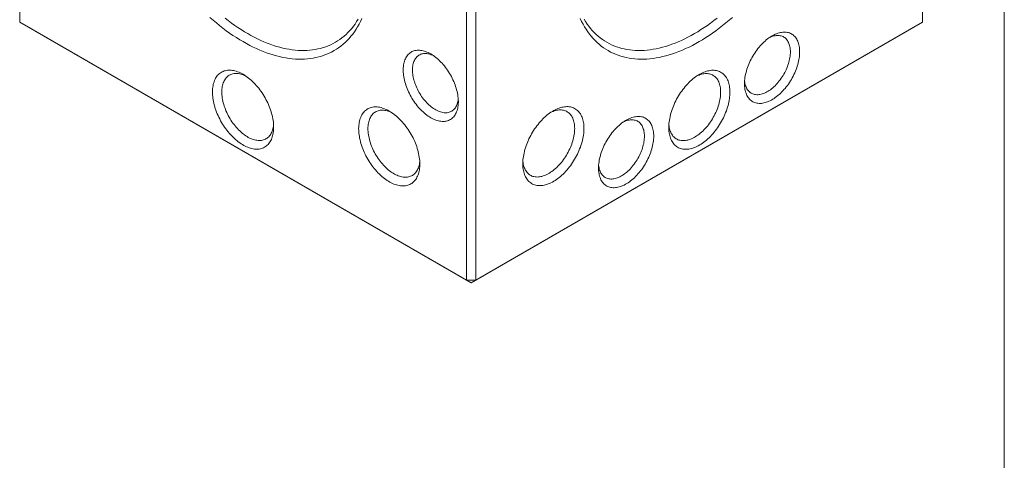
# Model space of a CAD drawing. Header units: inches. Extents: x 0.1 to 10.9, y 0 to 8.5.
# Tile 3 of 9: x 8.7 to 10.9, y 5.5 to 6.5. Entities that reach past the tile are written whole.
import ezdxf

# ---------------------------------------------------------------- set-up
doc = ezdxf.new("R2010")
doc.units = ezdxf.units.IN
doc.header["$MEASUREMENT"] = 0

msp = doc.modelspace()

# ---------------------------------------------------------------- linework, layer by layer
at = {"color": 7, "linetype": 'Continuous', "lineweight": 0}
for p, q in [((10.9445, 0.0356), (10.9445, 8.4506)), ((8.6911, 7.6749), (8.6911, 6.4942)), ((10.7572, 6.4942), (10.7572, 7.6749)), ((9.7135, 5.904), (9.7135, 7.0847)), ((9.7347, 7.0847), (9.7347, 5.904)), ((8.6911, 6.4942), (9.7135, 5.904)), ((8.6911, 6.4942), (8.7017, 6.4881)), ((9.7347, 5.904), (10.7572, 6.4942)), ((10.7466, 6.4881), (10.7572, 6.4942)), ((9.7241, 5.8978), (8.7017, 6.4881)), ((10.7466, 6.4881), (9.7241, 5.8978)), ((9.7347, 5.904), (9.7135, 5.904)), ((9.7241, 5.8978), (9.7135, 5.904)), ((9.7241, 5.8978), (9.7347, 5.904))]:
    msp.add_line(p, q, dxfattribs=at)
at = {"color": 7, "linetype": 'Continuous', "lineweight": 0, "flags": 128}
for points in [[(9.4742, 6.5024), (9.4712, 6.496), (9.468, 6.4898), (9.4645, 6.4838), (9.461, 6.478), (9.4572, 6.4724), (9.4533, 6.467), (9.4491, 6.4618), (9.4449, 6.4569), (9.4404, 6.4522), (9.4358, 6.4477), (9.431, 6.4435), (9.4261, 6.4395), (9.421, 6.4358), (9.4158, 6.4322), (9.4104, 6.429), (9.4049, 6.4259), (9.3992, 6.4232), (9.3934, 6.4207), (9.3875, 6.4184), (9.3815, 6.4164), (9.3753, 6.4146), (9.369, 6.4131), (9.3626, 6.4119), (9.3561, 6.4109), (9.3495, 6.4101), (9.3427, 6.4097), (9.3359, 6.4095), (9.329, 6.4095), (9.322, 6.4098), (9.3149, 6.4104), (9.3078, 6.4113), (9.3005, 6.4123), (9.2932, 6.4137), (9.2859, 6.4153), (9.2785, 6.4172), (9.271, 6.4193), (9.2635, 6.4217), (9.2559, 6.4243), (9.2483, 6.4272), (9.2407, 6.4303), (9.2331, 6.4337), (9.2254, 6.4373), (9.2177, 6.4411), (9.21, 6.4452), (9.2023, 6.4496), (9.1946, 6.4541), (9.1869, 6.4589), (9.1792, 6.4639), (9.1715, 6.4692), (9.1639, 6.4747), (9.1563, 6.4803), (9.1487, 6.4862), (9.1411, 6.4923), (9.1336, 6.4986), (9.1261, 6.5051)], [(9.1612, 6.5033), (9.1685, 6.4976), (9.1759, 6.4921), (9.1832, 6.4869), (9.1906, 6.4818), (9.1981, 6.477), (9.2055, 6.4723), (9.2129, 6.4679), (9.2203, 6.4638), (9.2278, 6.4598), (9.2352, 6.4561), (9.2426, 6.4526), (9.2499, 6.4494), (9.2573, 6.4464), (9.2646, 6.4436), (9.2719, 6.441), (9.2791, 6.4388), (9.2863, 6.4367), (9.2935, 6.4349), (9.3006, 6.4334), (9.3076, 6.4321), (9.3146, 6.431), (9.3215, 6.4302), (9.3283, 6.4296), (9.335, 6.4293), (9.3417, 6.4293), (9.3483, 6.4295), (9.3548, 6.4299), (9.3611, 6.4306), (9.3674, 6.4316), (9.3736, 6.4328), (9.3797, 6.4342), (9.3856, 6.4359), (9.3915, 6.4379), (9.3972, 6.4401), (9.4028, 6.4425), (9.4082, 6.4452), (9.4135, 6.4481), (9.4187, 6.4512), (9.4238, 6.4546), (9.4286, 6.4582), (9.4334, 6.4621), (9.438, 6.4662), (9.4424, 6.4705), (9.4467, 6.475), (9.4509, 6.4798), (9.4548, 6.4847), (9.4586, 6.4899), (9.4622, 6.4953), (9.4657, 6.5009)], [(10.3222, 6.5051), (10.3147, 6.4986), (10.3072, 6.4923), (10.2996, 6.4862), (10.292, 6.4803), (10.2844, 6.4747), (10.2768, 6.4692), (10.2691, 6.4639), (10.2614, 6.4589), (10.2537, 6.4541), (10.246, 6.4496), (10.2383, 6.4452), (10.2306, 6.4411), (10.2229, 6.4373), (10.2152, 6.4337), (10.2076, 6.4303), (10.1999, 6.4272), (10.1923, 6.4243), (10.1848, 6.4217), (10.1773, 6.4193), (10.1698, 6.4172), (10.1624, 6.4153), (10.155, 6.4137), (10.1477, 6.4123), (10.1405, 6.4113), (10.1333, 6.4104), (10.1263, 6.4098), (10.1193, 6.4095), (10.1124, 6.4095), (10.1055, 6.4097), (10.0988, 6.4101), (10.0922, 6.4109), (10.0857, 6.4119), (10.0793, 6.4131), (10.073, 6.4146), (10.0668, 6.4164), (10.0608, 6.4184), (10.0548, 6.4207), (10.049, 6.4232), (10.0434, 6.4259), (10.0379, 6.429), (10.0325, 6.4322), (10.0273, 6.4358), (10.0222, 6.4395), (10.0172, 6.4435), (10.0125, 6.4477), (10.0079, 6.4522), (10.0034, 6.4569), (9.9991, 6.4618), (9.995, 6.467), (9.9911, 6.4724), (9.9873, 6.478), (9.9837, 6.4838), (9.9803, 6.4898), (9.9771, 6.496), (9.9741, 6.5024)], [(9.9826, 6.5009), (9.986, 6.4953), (9.9897, 6.4899), (9.9935, 6.4847), (9.9974, 6.4798), (10.0016, 6.475), (10.0058, 6.4705), (10.0103, 6.4662), (10.0149, 6.4621), (10.0196, 6.4582), (10.0245, 6.4546), (10.0296, 6.4512), (10.0348, 6.4481), (10.0401, 6.4452), (10.0455, 6.4425), (10.0511, 6.4401), (10.0568, 6.4379), (10.0627, 6.4359), (10.0686, 6.4342), (10.0747, 6.4328), (10.0808, 6.4316), (10.0871, 6.4306), (10.0935, 6.4299), (10.1, 6.4295), (10.1066, 6.4293), (10.1132, 6.4293), (10.12, 6.4296), (10.1268, 6.4302), (10.1337, 6.431), (10.1407, 6.4321), (10.1477, 6.4334), (10.1548, 6.4349), (10.1619, 6.4367), (10.1691, 6.4388), (10.1764, 6.441), (10.1837, 6.4436), (10.191, 6.4464), (10.1983, 6.4494), (10.2057, 6.4526), (10.2131, 6.4561), (10.2205, 6.4598), (10.228, 6.4638), (10.2354, 6.4679), (10.2428, 6.4723), (10.2502, 6.477), (10.2576, 6.4818), (10.265, 6.4869), (10.2724, 6.4921), (10.2798, 6.4976), (10.2871, 6.5033)], [(10.4761, 6.4263), (10.4761, 6.4228), (10.4759, 6.4193), (10.4755, 6.4157), (10.475, 6.412), (10.4744, 6.4084), (10.4737, 6.4046), (10.4728, 6.4008), (10.4718, 6.397), (10.4706, 6.3932), (10.4693, 6.3894), (10.4679, 6.3856), (10.4664, 6.3818), (10.4648, 6.378), (10.463, 6.3742), (10.4612, 6.3705), (10.4592, 6.3668), (10.4571, 6.3632), (10.455, 6.3596), (10.4527, 6.3561), (10.4504, 6.3526), (10.4479, 6.3493), (10.4454, 6.346), (10.4429, 6.3428), (10.4402, 6.3398), (10.4375, 6.3368), (10.4348, 6.334), (10.432, 6.3313), (10.4291, 6.3287), (10.4263, 6.3262), (10.4233, 6.3239), (10.4204, 6.3217), (10.4175, 6.3197), (10.4145, 6.3178), (10.4116, 6.3161), (10.4086, 6.3146), (10.4057, 6.3132), (10.4027, 6.312), (10.3998, 6.311), (10.3969, 6.3101), (10.3941, 6.3094), (10.3913, 6.3089), (10.3885, 6.3085), (10.3858, 6.3084), (10.3832, 6.3084), (10.3806, 6.3086), (10.3781, 6.309), (10.3757, 6.3095), (10.3734, 6.3103), (10.3711, 6.3112), (10.3689, 6.3123), (10.3669, 6.3135), (10.3649, 6.3149), (10.363, 6.3165), (10.3613, 6.3183), (10.3597, 6.3202), (10.3581, 6.3222), (10.3567, 6.3244), (10.3555, 6.3268), (10.3543, 6.3292), (10.3533, 6.3319), (10.3524, 6.3346), (10.3517, 6.3375), (10.351, 6.3405), (10.3506, 6.3436), (10.3502, 6.3467), (10.35, 6.35), (10.3499, 6.3534), (10.35, 6.3569), (10.3502, 6.3604), (10.3506, 6.364), (10.351, 6.3676), (10.3517, 6.3713), (10.3524, 6.3751), (10.3533, 6.3788), (10.3543, 6.3826), (10.3555, 6.3865), (10.3567, 6.3903), (10.3581, 6.3941), (10.3597, 6.3979), (10.3613, 6.4017), (10.363, 6.4055), (10.3649, 6.4092), (10.3669, 6.4129), (10.3689, 6.4165), (10.3711, 6.4201), (10.3734, 6.4236), (10.3757, 6.427), (10.3781, 6.4304), (10.3806, 6.4337), (10.3832, 6.4368), (10.3858, 6.4399), (10.3885, 6.4429), (10.3913, 6.4457), (10.3941, 6.4484), (10.3969, 6.451), (10.3998, 6.4535), (10.4027, 6.4558), (10.4057, 6.458), (10.4086, 6.46), (10.4116, 6.4618), (10.4145, 6.4636), (10.4175, 6.4651), (10.4204, 6.4665), (10.4233, 6.4677), (10.4263, 6.4687), (10.4291, 6.4696), (10.432, 6.4703), (10.4348, 6.4708), (10.4375, 6.4711), (10.4402, 6.4713), (10.4429, 6.4713), (10.4454, 6.4711), (10.4479, 6.4707), (10.4504, 6.4702), (10.4527, 6.4694), (10.455, 6.4685), (10.4571, 6.4674), (10.4592, 6.4662), (10.4612, 6.4648), (10.463, 6.4632), (10.4648, 6.4614), (10.4664, 6.4595), (10.4679, 6.4575), (10.4693, 6.4553), (10.4706, 6.4529), (10.4718, 6.4504), (10.4728, 6.4478), (10.4737, 6.4451), (10.4744, 6.4422), (10.475, 6.4392), (10.4755, 6.4361), (10.4759, 6.4329), (10.4761, 6.4297), (10.4761, 6.4263)], [(10.4549, 6.4263), (10.4549, 6.4294), (10.4547, 6.4323), (10.4543, 6.4352), (10.4538, 6.438), (10.4532, 6.4407), (10.4524, 6.4433), (10.4516, 6.4457), (10.4505, 6.448), (10.4494, 6.4502), (10.4481, 6.4522), (10.4467, 6.4541), (10.4452, 6.4558), (10.4436, 6.4574), (10.4419, 6.4588), (10.44, 6.46), (10.4381, 6.461), (10.4361, 6.4619), (10.4339, 6.4627), (10.4317, 6.4632), (10.4295, 6.4635), (10.4271, 6.4637), (10.4247, 6.4637), (10.4222, 6.4635), (10.4197, 6.4632), (10.4171, 6.4627), (10.4145, 6.4619), (10.4118, 6.461), (10.4092, 6.46), (10.4075, 6.4592)], [(9.6319, 6.4214), (9.6348, 6.4197), (9.6378, 6.4177), (9.6407, 6.4156), (9.6436, 6.4134), (9.6465, 6.411), (9.6494, 6.4085), (9.6522, 6.4058), (9.655, 6.403), (9.6577, 6.4001), (9.6604, 6.3971), (9.663, 6.394), (9.6655, 6.3908), (9.668, 6.3875), (9.6704, 6.3841), (9.6727, 6.3806), (9.6749, 6.377), (9.677, 6.3734), (9.679, 6.3698), (9.6809, 6.3661), (9.6827, 6.3623), (9.6844, 6.3585), (9.686, 6.3547), (9.6875, 6.3509), (9.6888, 6.3471), (9.69, 6.3433), (9.6911, 6.3395), (9.6921, 6.3357), (9.6929, 6.3319), (9.6936, 6.3282), (9.6941, 6.3245), (9.6945, 6.3209), (9.6948, 6.3173), (9.695, 6.3138), (9.695, 6.3104), (9.6948, 6.3071), (9.6945, 6.3039), (9.6941, 6.3007), (9.6936, 6.2977), (9.6929, 6.2947), (9.6921, 6.2919), (9.6911, 6.2893), (9.69, 6.2867), (9.6888, 6.2843), (9.6875, 6.282), (9.686, 6.2799), (9.6844, 6.2779), (9.6827, 6.2761), (9.6809, 6.2744), (9.679, 6.2729), (9.677, 6.2716), (9.6749, 6.2704), (9.6727, 6.2694), (9.6704, 6.2686), (9.668, 6.268), (9.6655, 6.2675), (9.663, 6.2672), (9.6604, 6.2671), (9.6577, 6.2672), (9.655, 6.2674), (9.6522, 6.2678), (9.6494, 6.2684), (9.6465, 6.2692), (9.6436, 6.2702), (9.6407, 6.2713), (9.6378, 6.2726), (9.6348, 6.2741), (9.6319, 6.2757), (9.6289, 6.2775), (9.626, 6.2794), (9.623, 6.2815), (9.6201, 6.2838), (9.6172, 6.2861), (9.6143, 6.2887), (9.6115, 6.2913), (9.6087, 6.2941), (9.606, 6.297), (9.6033, 6.3), (9.6007, 6.3031), (9.5982, 6.3064), (9.5957, 6.3097), (9.5933, 6.3131), (9.591, 6.3165), (9.5888, 6.3201), (9.5867, 6.3237), (9.5847, 6.3274), (9.5828, 6.3311), (9.581, 6.3348), (9.5793, 6.3386), (9.5777, 6.3424), (9.5762, 6.3462), (9.5749, 6.35), (9.5737, 6.3539), (9.5726, 6.3577), (9.5717, 6.3614), (9.5708, 6.3652), (9.5702, 6.3689), (9.5696, 6.3726), (9.5692, 6.3762), (9.5689, 6.3798), (9.5688, 6.3833), (9.5688, 6.3867), (9.5689, 6.39), (9.5692, 6.3933), (9.5696, 6.3964), (9.5702, 6.3995), (9.5708, 6.4024), (9.5717, 6.4052), (9.5726, 6.4079), (9.5737, 6.4104), (9.5749, 6.4128), (9.5762, 6.4151), (9.5777, 6.4172), (9.5793, 6.4192), (9.581, 6.421), (9.5828, 6.4227), (9.5847, 6.4242), (9.5867, 6.4255), (9.5888, 6.4267), (9.591, 6.4277), (9.5933, 6.4285), (9.5957, 6.4292), (9.5982, 6.4296), (9.6007, 6.4299), (9.6033, 6.43), (9.606, 6.43), (9.6087, 6.4297), (9.6115, 6.4293), (9.6143, 6.4287), (9.6172, 6.4279), (9.6201, 6.427), (9.623, 6.4258), (9.626, 6.4245), (9.6289, 6.4231), (9.6319, 6.4214)], [(9.6374, 6.4179), (9.6357, 6.4187), (9.6331, 6.4198), (9.6304, 6.4207), (9.6278, 6.4214), (9.6252, 6.4219), (9.6227, 6.4223), (9.6202, 6.4224), (9.6178, 6.4224), (9.6154, 6.4223), (9.6132, 6.4219), (9.611, 6.4214), (9.6088, 6.4207), (9.6068, 6.4198), (9.6049, 6.4187), (9.603, 6.4175), (9.6013, 6.4161), (9.5997, 6.4145), (9.5982, 6.4128), (9.5968, 6.4109), (9.5955, 6.4089), (9.5944, 6.4067), (9.5933, 6.4044), (9.5925, 6.402), (9.5917, 6.3994), (9.5911, 6.3968), (9.5906, 6.394), (9.5902, 6.3911), (9.59, 6.3881), (9.59, 6.385)], [(10.3502, 6.36), (10.3502, 6.3596), (10.3506, 6.3567), (10.351, 6.3539), (10.3517, 6.3512), (10.3524, 6.3487), (10.3533, 6.3462), (10.3543, 6.3439), (10.3555, 6.3417), (10.3567, 6.3397), (10.3581, 6.3379), (10.3596, 6.3361), (10.3613, 6.3346), (10.363, 6.3332), (10.3648, 6.3319), (10.3668, 6.3309), (10.3688, 6.33), (10.3709, 6.3293), (10.3731, 6.3287), (10.3754, 6.3284), (10.3778, 6.3282), (10.3802, 6.3282), (10.3827, 6.3284), (10.3852, 6.3287), (10.3878, 6.3293), (10.3904, 6.33), (10.393, 6.3309), (10.3957, 6.3319), (10.3984, 6.3332), (10.4011, 6.3346), (10.4038, 6.3361), (10.4065, 6.3379), (10.4092, 6.3397), (10.4118, 6.3418), (10.4145, 6.3439), (10.4171, 6.3462), (10.4197, 6.3487), (10.4222, 6.3512), (10.4247, 6.3539), (10.4271, 6.3567), (10.4295, 6.3596), (10.4317, 6.3626), (10.4339, 6.3657), (10.4361, 6.3688), (10.4381, 6.3721), (10.44, 6.3754), (10.4419, 6.3787), (10.4436, 6.3821), (10.4452, 6.3855), (10.4467, 6.389), (10.4481, 6.3925), (10.4494, 6.396), (10.4505, 6.3995), (10.4516, 6.4029), (10.4524, 6.4064), (10.4532, 6.4098), (10.4538, 6.4132), (10.4543, 6.4166), (10.4547, 6.4199), (10.4549, 6.4231), (10.4549, 6.4263)], [(9.2023, 6.3749), (9.2054, 6.373), (9.2085, 6.3709), (9.2116, 6.3687), (9.2147, 6.3664), (9.2178, 6.3639), (9.2208, 6.3613), (9.2238, 6.3586), (9.2267, 6.3557), (9.2296, 6.3527), (9.2325, 6.3495), (9.2353, 6.3463), (9.238, 6.343), (9.2406, 6.3395), (9.2432, 6.336), (9.2457, 6.3324), (9.2481, 6.3287), (9.2504, 6.325), (9.2526, 6.3212), (9.2547, 6.3173), (9.2567, 6.3134), (9.2587, 6.3094), (9.2604, 6.3055), (9.2621, 6.3014), (9.2637, 6.2974), (9.2651, 6.2934), (9.2664, 6.2894), (9.2676, 6.2854), (9.2687, 6.2814), (9.2696, 6.2774), (9.2704, 6.2734), (9.271, 6.2695), (9.2716, 6.2657), (9.2719, 6.2619), (9.2722, 6.2582), (9.2723, 6.2545), (9.2723, 6.2509), (9.2721, 6.2474), (9.2718, 6.244), (9.2713, 6.2407), (9.2707, 6.2375), (9.27, 6.2344), (9.2692, 6.2315), (9.2682, 6.2286), (9.267, 6.2259), (9.2658, 6.2233), (9.2644, 6.2209), (9.2629, 6.2186), (9.2613, 6.2165), (9.2596, 6.2145), (9.2577, 6.2126), (9.2558, 6.211), (9.2537, 6.2095), (9.2515, 6.2081), (9.2493, 6.207), (9.2469, 6.206), (9.2444, 6.2051), (9.2419, 6.2045), (9.2393, 6.204), (9.2366, 6.2038), (9.2339, 6.2036), (9.2311, 6.2037), (9.2282, 6.204), (9.2253, 6.2044), (9.2223, 6.205), (9.2193, 6.2058), (9.2162, 6.2068), (9.2132, 6.2079), (9.2101, 6.2092), (9.207, 6.2107), (9.2039, 6.2123), (9.2007, 6.2141), (9.1976, 6.2161), (9.1945, 6.2182), (9.1914, 6.2204), (9.1884, 6.2229), (9.1853, 6.2254), (9.1823, 6.2281), (9.1793, 6.2309), (9.1764, 6.2339), (9.1735, 6.2369), (9.1707, 6.2401), (9.168, 6.2434), (9.1653, 6.2468), (9.1627, 6.2502), (9.1601, 6.2538), (9.1577, 6.2575), (9.1553, 6.2612), (9.1531, 6.265), (9.1509, 6.2688), (9.1488, 6.2727), (9.1469, 6.2766), (9.145, 6.2806), (9.1433, 6.2846), (9.1417, 6.2886), (9.1402, 6.2926), (9.1388, 6.2966), (9.1375, 6.3007), (9.1364, 6.3047), (9.1354, 6.3087), (9.1346, 6.3126), (9.1339, 6.3165), (9.1333, 6.3204), (9.1328, 6.3242), (9.1325, 6.328), (9.1323, 6.3317), (9.1323, 6.3353), (9.1324, 6.3389), (9.1326, 6.3423), (9.133, 6.3457), (9.1335, 6.3489), (9.1342, 6.3521), (9.135, 6.3551), (9.1359, 6.358), (9.137, 6.3608), (9.1382, 6.3634), (9.1395, 6.3659), (9.1409, 6.3683), (9.1425, 6.3705), (9.1441, 6.3726), (9.1459, 6.3745), (9.1478, 6.3763), (9.1499, 6.3778), (9.152, 6.3793), (9.1542, 6.3805), (9.1565, 6.3816), (9.1589, 6.3825), (9.1614, 6.3832), (9.164, 6.3838), (9.1666, 6.3842), (9.1693, 6.3844), (9.1721, 6.3844), (9.175, 6.3842), (9.1779, 6.3839), (9.1808, 6.3834), (9.1838, 6.3827), (9.1868, 6.3818), (9.1899, 6.3807), (9.193, 6.3795), (9.1961, 6.3781), (9.1992, 6.3766), (9.2023, 6.3749)], [(9.59, 6.385), (9.59, 6.3818), (9.5902, 6.3786), (9.5906, 6.3753), (9.5911, 6.372), (9.5917, 6.3686), (9.5925, 6.3651), (9.5933, 6.3617), (9.5944, 6.3582), (9.5955, 6.3547), (9.5968, 6.3512), (9.5982, 6.3477), (9.5997, 6.3443), (9.6013, 6.3408), (9.603, 6.3374), (9.6049, 6.3341), (9.6068, 6.3308), (9.6088, 6.3275), (9.611, 6.3244), (9.6132, 6.3213), (9.6154, 6.3183), (9.6178, 6.3154), (9.6202, 6.3126), (9.6227, 6.3099), (9.6252, 6.3074), (9.6278, 6.3049), (9.6304, 6.3026), (9.6331, 6.3005), (9.6357, 6.2985), (9.6384, 6.2966), (9.6411, 6.2949), (9.6438, 6.2933), (9.6465, 6.2919), (9.6492, 6.2907), (9.6519, 6.2896), (9.6545, 6.2887), (9.6571, 6.288), (9.6597, 6.2875), (9.6622, 6.2871), (9.6647, 6.2869), (9.6671, 6.2869), (9.6695, 6.2871), (9.6718, 6.2875), (9.674, 6.288), (9.6761, 6.2887), (9.6781, 6.2896), (9.6801, 6.2907), (9.6819, 6.2919), (9.6836, 6.2933), (9.6853, 6.2949), (9.6868, 6.2966), (9.6882, 6.2984), (9.6894, 6.3005), (9.6906, 6.3026), (9.6916, 6.3049), (9.6925, 6.3074), (9.6932, 6.3099), (9.6939, 6.3126), (9.6943, 6.3154), (9.6947, 6.3183), (9.6947, 6.3187)], [(10.3165, 6.3341), (10.3164, 6.3305), (10.3162, 6.3268), (10.3159, 6.323), (10.3154, 6.3192), (10.3148, 6.3153), (10.314, 6.3113), (10.3131, 6.3074), (10.3121, 6.3034), (10.311, 6.2994), (10.3097, 6.2953), (10.3083, 6.2913), (10.3067, 6.2873), (10.3051, 6.2833), (10.3033, 6.2793), (10.3015, 6.2753), (10.2995, 6.2714), (10.2974, 6.2675), (10.2952, 6.2637), (10.2929, 6.2599), (10.2905, 6.2562), (10.288, 6.2526), (10.2855, 6.2491), (10.2829, 6.2456), (10.2802, 6.2422), (10.2774, 6.239), (10.2746, 6.2358), (10.2717, 6.2328), (10.2687, 6.2299), (10.2658, 6.2271), (10.2627, 6.2244), (10.2597, 6.2219), (10.2566, 6.2196), (10.2535, 6.2173), (10.2504, 6.2153), (10.2473, 6.2133), (10.2442, 6.2116), (10.2411, 6.21), (10.238, 6.2085), (10.2349, 6.2073), (10.2318, 6.2062), (10.2288, 6.2053), (10.2258, 6.2045), (10.2228, 6.204), (10.2199, 6.2036), (10.217, 6.2034), (10.2142, 6.2033), (10.2115, 6.2035), (10.2088, 6.2038), (10.2063, 6.2043), (10.2037, 6.205), (10.2013, 6.2059), (10.199, 6.2069), (10.1967, 6.2081), (10.1946, 6.2095), (10.1926, 6.2111), (10.1906, 6.2128), (10.1888, 6.2146), (10.1871, 6.2167), (10.1855, 6.2189), (10.184, 6.2212), (10.1827, 6.2237), (10.1815, 6.2263), (10.1804, 6.229), (10.1794, 6.2319), (10.1786, 6.2349), (10.1779, 6.238), (10.1774, 6.2412), (10.1769, 6.2446), (10.1767, 6.248), (10.1765, 6.2515), (10.1765, 6.2551), (10.1767, 6.2588), (10.1769, 6.2625), (10.1774, 6.2663), (10.1779, 6.2702), (10.1786, 6.2741), (10.1794, 6.2781), (10.1804, 6.2821), (10.1815, 6.2861), (10.1827, 6.2901), (10.184, 6.2941), (10.1855, 6.2981), (10.1871, 6.3021), (10.1888, 6.3061), (10.1906, 6.3101), (10.1926, 6.3141), (10.1946, 6.318), (10.1967, 6.3218), (10.199, 6.3256), (10.2013, 6.3294), (10.2037, 6.333), (10.2063, 6.3366), (10.2088, 6.3401), (10.2115, 6.3435), (10.2142, 6.3468), (10.217, 6.35), (10.2199, 6.3531), (10.2228, 6.3561), (10.2258, 6.3589), (10.2288, 6.3617), (10.2318, 6.3643), (10.2349, 6.3667), (10.238, 6.369), (10.2411, 6.3712), (10.2442, 6.3732), (10.2473, 6.375), (10.2504, 6.3767), (10.2535, 6.3782), (10.2566, 6.3795), (10.2597, 6.3807), (10.2627, 6.3817), (10.2658, 6.3825), (10.2687, 6.3832), (10.2717, 6.3837), (10.2746, 6.384), (10.2774, 6.3841), (10.2802, 6.384), (10.2829, 6.3838), (10.2855, 6.3834), (10.288, 6.3828), (10.2905, 6.382), (10.2929, 6.381), (10.2952, 6.3799), (10.2974, 6.3786), (10.2995, 6.3772), (10.3015, 6.3755), (10.3033, 6.3737), (10.3051, 6.3718), (10.3067, 6.3697), (10.3083, 6.3674), (10.3097, 6.365), (10.311, 6.3625), (10.3121, 6.3598), (10.3131, 6.357), (10.314, 6.354), (10.3148, 6.351), (10.3154, 6.3478), (10.3159, 6.3445), (10.3162, 6.3412), (10.3164, 6.3377), (10.3165, 6.3341)], [(9.2078, 6.3714), (9.2057, 6.3724), (9.2029, 6.3735), (9.2001, 6.3745), (9.1973, 6.3753), (9.1945, 6.376), (9.1918, 6.3764), (9.1892, 6.3767), (9.1866, 6.3768), (9.184, 6.3768), (9.1816, 6.3765), (9.1792, 6.3761), (9.1768, 6.3755), (9.1746, 6.3747), (9.1725, 6.3737), (9.1704, 6.3726), (9.1684, 6.3713), (9.1666, 6.3698), (9.1648, 6.3682), (9.1632, 6.3664), (9.1617, 6.3645), (9.1603, 6.3624), (9.159, 6.3601), (9.1579, 6.3578), (9.1569, 6.3553), (9.156, 6.3526), (9.1552, 6.3498), (9.1546, 6.347), (9.1541, 6.344), (9.1538, 6.3409), (9.1536, 6.3377), (9.1535, 6.3344)], [(10.2953, 6.3341), (10.2952, 6.3374), (10.295, 6.3406), (10.2947, 6.3437), (10.2942, 6.3467), (10.2936, 6.3495), (10.2928, 6.3523), (10.2919, 6.3549), (10.2909, 6.3575), (10.2898, 6.3598), (10.2885, 6.3621), (10.2871, 6.3642), (10.2856, 6.3661), (10.284, 6.3679), (10.2822, 6.3695), (10.2804, 6.371), (10.2784, 6.3723), (10.2764, 6.3734), (10.2742, 6.3744), (10.272, 6.3752), (10.2696, 6.3758), (10.2672, 6.3762), (10.2648, 6.3764), (10.2622, 6.3765), (10.2596, 6.3764), (10.257, 6.3761), (10.2543, 6.3757), (10.2515, 6.375), (10.2487, 6.3742), (10.2459, 6.3732), (10.2431, 6.3721), (10.241, 6.3711)], [(9.1535, 6.3344), (9.1536, 6.3311), (9.1538, 6.3277), (9.1541, 6.3242), (9.1546, 6.3206), (9.1552, 6.317), (9.156, 6.3134), (9.1569, 6.3097), (9.1579, 6.306), (9.159, 6.3023), (9.1603, 6.2986), (9.1617, 6.2949), (9.1632, 6.2912), (9.1648, 6.2876), (9.1666, 6.2839), (9.1684, 6.2803), (9.1704, 6.2768), (9.1725, 6.2733), (9.1746, 6.2698), (9.1768, 6.2665), (9.1792, 6.2632), (9.1816, 6.26), (9.184, 6.2569), (9.1866, 6.2539), (9.1892, 6.251), (9.1918, 6.2482), (9.1945, 6.2455), (9.1973, 6.243), (9.2001, 6.2406), (9.2029, 6.2383), (9.2057, 6.2362), (9.2086, 6.2342), (9.2115, 6.2324), (9.2143, 6.2307), (9.2172, 6.2292), (9.2201, 6.2279), (9.2229, 6.2268), (9.2257, 6.2258), (9.2285, 6.225), (9.2313, 6.2243), (9.234, 6.2239), (9.2366, 6.2236), (9.2392, 6.2235), (9.2418, 6.2235), (9.2442, 6.2238), (9.2466, 6.2242), (9.249, 6.2248), (9.2512, 6.2256), (9.2534, 6.2266), (9.2554, 6.2277), (9.2574, 6.229), (9.2592, 6.2305), (9.261, 6.2321), (9.2626, 6.2339), (9.2641, 6.2358), (9.2655, 6.2379), (9.2668, 6.2401), (9.2679, 6.2425), (9.2689, 6.245), (9.2698, 6.2477), (9.2706, 6.2504), (9.2712, 6.2533), (9.2717, 6.2563), (9.272, 6.2594), (9.2721, 6.2601)], [(10.1767, 6.2598), (10.1768, 6.2591), (10.1771, 6.256), (10.1776, 6.253), (10.1782, 6.2501), (10.179, 6.2474), (10.1799, 6.2447), (10.1809, 6.2422), (10.182, 6.2398), (10.1833, 6.2376), (10.1847, 6.2355), (10.1862, 6.2336), (10.1879, 6.2318), (10.1896, 6.2302), (10.1914, 6.2287), (10.1934, 6.2274), (10.1955, 6.2263), (10.1976, 6.2253), (10.1998, 6.2245), (10.2022, 6.2239), (10.2046, 6.2235), (10.207, 6.2232), (10.2096, 6.2232), (10.2122, 6.2233), (10.2148, 6.2235), (10.2176, 6.224), (10.2203, 6.2246), (10.2231, 6.2255), (10.2259, 6.2265), (10.2287, 6.2276), (10.2316, 6.2289), (10.2345, 6.2304), (10.2373, 6.2321), (10.2402, 6.2339), (10.2431, 6.2359), (10.2459, 6.238), (10.2487, 6.2403), (10.2515, 6.2427), (10.2543, 6.2452), (10.257, 6.2479), (10.2596, 6.2506), (10.2622, 6.2535), (10.2648, 6.2566), (10.2672, 6.2597), (10.2696, 6.2629), (10.272, 6.2662), (10.2742, 6.2695), (10.2764, 6.273), (10.2784, 6.2765), (10.2804, 6.28), (10.2822, 6.2836), (10.284, 6.2873), (10.2856, 6.2909), (10.2871, 6.2946), (10.2885, 6.2983), (10.2898, 6.302), (10.2909, 6.3057), (10.2919, 6.3094), (10.2928, 6.3131), (10.2936, 6.3167), (10.2942, 6.3203), (10.2947, 6.3239), (10.295, 6.3273), (10.2952, 6.3308), (10.2953, 6.3341)], [(9.5368, 6.2909), (9.5399, 6.289), (9.5431, 6.2869), (9.5462, 6.2848), (9.5492, 6.2824), (9.5523, 6.2799), (9.5553, 6.2773), (9.5583, 6.2746), (9.5613, 6.2717), (9.5642, 6.2687), (9.567, 6.2656), (9.5698, 6.2623), (9.5725, 6.259), (9.5751, 6.2556), (9.5777, 6.252), (9.5802, 6.2484), (9.5826, 6.2447), (9.5849, 6.241), (9.5871, 6.2372), (9.5893, 6.2333), (9.5913, 6.2294), (9.5932, 6.2254), (9.595, 6.2215), (9.5967, 6.2175), (9.5982, 6.2134), (9.5997, 6.2094), (9.601, 6.2054), (9.6022, 6.2014), (9.6032, 6.1974), (9.6041, 6.1934), (9.6049, 6.1895), (9.6056, 6.1856), (9.6061, 6.1817), (9.6065, 6.1779), (9.6067, 6.1742), (9.6068, 6.1705), (9.6068, 6.1669), (9.6066, 6.1634), (9.6063, 6.16), (9.6059, 6.1567), (9.6053, 6.1535), (9.6045, 6.1504), (9.6037, 6.1475), (9.6027, 6.1446), (9.6016, 6.1419), (9.6003, 6.1393), (9.599, 6.1369), (9.5975, 6.1346), (9.5958, 6.1325), (9.5941, 6.1305), (9.5922, 6.1286), (9.5903, 6.127), (9.5882, 6.1255), (9.5861, 6.1241), (9.5838, 6.123), (9.5814, 6.122), (9.579, 6.1212), (9.5764, 6.1205), (9.5738, 6.12), (9.5712, 6.1198), (9.5684, 6.1197), (9.5656, 6.1197), (9.5627, 6.12), (9.5598, 6.1204), (9.5568, 6.121), (9.5538, 6.1218), (9.5508, 6.1228), (9.5477, 6.1239), (9.5446, 6.1252), (9.5415, 6.1267), (9.5384, 6.1283), (9.5353, 6.1301), (9.5322, 6.1321), (9.529, 6.1342), (9.526, 6.1364), (9.5229, 6.1389), (9.5198, 6.1414), (9.5168, 6.1441), (9.5139, 6.1469), (9.5109, 6.1499), (9.5081, 6.1529), (9.5053, 6.1561), (9.5025, 6.1594), (9.4998, 6.1628), (9.4972, 6.1663), (9.4947, 6.1698), (9.4922, 6.1735), (9.4899, 6.1772), (9.4876, 6.181), (9.4854, 6.1848), (9.4834, 6.1887), (9.4814, 6.1926), (9.4796, 6.1966), (9.4778, 6.2006), (9.4762, 6.2046), (9.4747, 6.2086), (9.4733, 6.2127), (9.4721, 6.2167), (9.471, 6.2207), (9.47, 6.2247), (9.4691, 6.2286), (9.4684, 6.2326), (9.4678, 6.2364), (9.4673, 6.2403), (9.467, 6.244), (9.4669, 6.2477), (9.4668, 6.2513), (9.4669, 6.2549), (9.4672, 6.2583), (9.4676, 6.2617), (9.4681, 6.2649), (9.4687, 6.2681), (9.4695, 6.2711), (9.4704, 6.274), (9.4715, 6.2768), (9.4727, 6.2794), (9.474, 6.282), (9.4754, 6.2843), (9.477, 6.2865), (9.4787, 6.2886), (9.4805, 6.2905), (9.4824, 6.2923), (9.4844, 6.2939), (9.4865, 6.2953), (9.4887, 6.2965), (9.491, 6.2976), (9.4934, 6.2985), (9.4959, 6.2992), (9.4985, 6.2998), (9.5012, 6.3002), (9.5039, 6.3004), (9.5067, 6.3004), (9.5095, 6.3002), (9.5124, 6.2999), (9.5153, 6.2994), (9.5183, 6.2987), (9.5214, 6.2978), (9.5244, 6.2968), (9.5275, 6.2955), (9.5306, 6.2941), (9.5337, 6.2926), (9.5368, 6.2909)], [(9.5424, 6.2874), (9.5403, 6.2884), (9.5374, 6.2895), (9.5346, 6.2905), (9.5318, 6.2913), (9.5291, 6.292), (9.5264, 6.2924), (9.5237, 6.2927), (9.5211, 6.2928), (9.5186, 6.2928), (9.5161, 6.2925), (9.5137, 6.2921), (9.5114, 6.2915), (9.5091, 6.2907), (9.507, 6.2897), (9.5049, 6.2886), (9.503, 6.2873), (9.5011, 6.2858), (9.4994, 6.2842), (9.4977, 6.2824), (9.4962, 6.2805), (9.4948, 6.2784), (9.4936, 6.2762), (9.4924, 6.2738), (9.4914, 6.2713), (9.4905, 6.2686), (9.4898, 6.2659), (9.4891, 6.263), (9.4887, 6.26), (9.4883, 6.2569), (9.4881, 6.2537), (9.488, 6.2504)], [(9.9824, 6.251), (9.9823, 6.2474), (9.9821, 6.2436), (9.9818, 6.2399), (9.9813, 6.236), (9.9807, 6.2321), (9.9799, 6.2282), (9.979, 6.2242), (9.978, 6.2202), (9.9769, 6.2162), (9.9756, 6.2122), (9.9742, 6.2082), (9.9726, 6.2042), (9.971, 6.2001), (9.9692, 6.1962), (9.9673, 6.1922), (9.9654, 6.1883), (9.9633, 6.1844), (9.9611, 6.1806), (9.9588, 6.1768), (9.9564, 6.1731), (9.9539, 6.1695), (9.9514, 6.1659), (9.9488, 6.1625), (9.946, 6.1591), (9.9433, 6.1559), (9.9405, 6.1527), (9.9376, 6.1497), (9.9346, 6.1468), (9.9317, 6.144), (9.9286, 6.1413), (9.9256, 6.1388), (9.9225, 6.1364), (9.9194, 6.1342), (9.9163, 6.1321), (9.9132, 6.1302), (9.9101, 6.1284), (9.907, 6.1268), (9.9038, 6.1254), (9.9008, 6.1241), (9.8977, 6.1231), (9.8947, 6.1221), (9.8917, 6.1214), (9.8887, 6.1208), (9.8858, 6.1204), (9.8829, 6.1202), (9.8801, 6.1202), (9.8774, 6.1204), (9.8747, 6.1207), (9.8721, 6.1212), (9.8696, 6.1219), (9.8672, 6.1228), (9.8649, 6.1238), (9.8626, 6.125), (9.8605, 6.1264), (9.8584, 6.1279), (9.8565, 6.1296), (9.8547, 6.1315), (9.853, 6.1335), (9.8514, 6.1357), (9.8499, 6.1381), (9.8486, 6.1405), (9.8474, 6.1431), (9.8463, 6.1459), (9.8453, 6.1488), (9.8445, 6.1518), (9.8438, 6.1549), (9.8433, 6.1581), (9.8428, 6.1614), (9.8426, 6.1649), (9.8424, 6.1684), (9.8424, 6.172), (9.8426, 6.1757), (9.8428, 6.1794), (9.8433, 6.1832), (9.8438, 6.1871), (9.8445, 6.191), (9.8453, 6.1949), (9.8463, 6.1989), (9.8474, 6.2029), (9.8486, 6.2069), (9.8499, 6.211), (9.8514, 6.215), (9.853, 6.219), (9.8547, 6.223), (9.8565, 6.227), (9.8584, 6.2309), (9.8605, 6.2348), (9.8626, 6.2387), (9.8649, 6.2425), (9.8672, 6.2462), (9.8696, 6.2499), (9.8721, 6.2535), (9.8747, 6.257), (9.8774, 6.2604), (9.8801, 6.2637), (9.8829, 6.2669), (9.8858, 6.27), (9.8887, 6.273), (9.8917, 6.2758), (9.8947, 6.2785), (9.8977, 6.2811), (9.9008, 6.2836), (9.9038, 6.2859), (9.907, 6.288), (9.9101, 6.29), (9.9132, 6.2919), (9.9163, 6.2935), (9.9194, 6.2951), (9.9225, 6.2964), (9.9256, 6.2976), (9.9286, 6.2986), (9.9317, 6.2994), (9.9346, 6.3001), (9.9376, 6.3005), (9.9405, 6.3008), (9.9433, 6.301), (9.946, 6.3009), (9.9488, 6.3006), (9.9514, 6.3002), (9.9539, 6.2996), (9.9564, 6.2989), (9.9588, 6.2979), (9.9611, 6.2968), (9.9633, 6.2955), (9.9654, 6.294), (9.9673, 6.2924), (9.9692, 6.2906), (9.971, 6.2887), (9.9726, 6.2865), (9.9742, 6.2843), (9.9756, 6.2819), (9.9769, 6.2793), (9.978, 6.2767), (9.979, 6.2738), (9.9799, 6.2709), (9.9807, 6.2679), (9.9813, 6.2647), (9.9818, 6.2614), (9.9821, 6.258), (9.9823, 6.2546), (9.9824, 6.251)], [(9.9612, 6.251), (9.9611, 6.2543), (9.9609, 6.2575), (9.9606, 6.2605), (9.9601, 6.2635), (9.9595, 6.2664), (9.9587, 6.2692), (9.9578, 6.2718), (9.9568, 6.2743), (9.9557, 6.2767), (9.9544, 6.2789), (9.953, 6.281), (9.9515, 6.283), (9.9499, 6.2848), (9.9481, 6.2864), (9.9463, 6.2879), (9.9443, 6.2891), (9.9423, 6.2903), (9.9401, 6.2912), (9.9379, 6.292), (9.9355, 6.2926), (9.9331, 6.2931), (9.9307, 6.2933), (9.9281, 6.2934), (9.9255, 6.2933), (9.9229, 6.293), (9.9202, 6.2925), (9.9174, 6.2919), (9.9146, 6.2911), (9.9118, 6.2901), (9.909, 6.2889), (9.9069, 6.288)], [(10.142, 6.2334), (10.142, 6.2299), (10.1418, 6.2264), (10.1414, 6.2228), (10.1409, 6.2192), (10.1403, 6.2155), (10.1396, 6.2117), (10.1387, 6.208), (10.1377, 6.2042), (10.1365, 6.2004), (10.1352, 6.1965), (10.1338, 6.1927), (10.1323, 6.1889), (10.1307, 6.1851), (10.1289, 6.1814), (10.1271, 6.1776), (10.1251, 6.1739), (10.123, 6.1703), (10.1209, 6.1667), (10.1186, 6.1632), (10.1163, 6.1598), (10.1138, 6.1564), (10.1113, 6.1531), (10.1088, 6.15), (10.1061, 6.1469), (10.1034, 6.1439), (10.1007, 6.1411), (10.0979, 6.1384), (10.095, 6.1358), (10.0921, 6.1333), (10.0892, 6.131), (10.0863, 6.1289), (10.0834, 6.1268), (10.0804, 6.125), (10.0775, 6.1233), (10.0745, 6.1217), (10.0715, 6.1203), (10.0686, 6.1191), (10.0657, 6.1181), (10.0628, 6.1172), (10.06, 6.1165), (10.0572, 6.116), (10.0544, 6.1157), (10.0517, 6.1155), (10.0491, 6.1155), (10.0465, 6.1157), (10.044, 6.1161), (10.0416, 6.1167), (10.0393, 6.1174), (10.037, 6.1183), (10.0348, 6.1194), (10.0328, 6.1206), (10.0308, 6.122), (10.0289, 6.1236), (10.0272, 6.1254), (10.0256, 6.1273), (10.024, 6.1293), (10.0226, 6.1315), (10.0214, 6.1339), (10.0202, 6.1364), (10.0192, 6.139), (10.0183, 6.1417), (10.0175, 6.1446), (10.0169, 6.1476), (10.0164, 6.1507), (10.0161, 6.1539), (10.0159, 6.1572), (10.0158, 6.1605), (10.0159, 6.164), (10.0161, 6.1675), (10.0164, 6.1711), (10.0169, 6.1748), (10.0175, 6.1785), (10.0183, 6.1822), (10.0192, 6.186), (10.0202, 6.1898), (10.0214, 6.1936), (10.0226, 6.1974), (10.024, 6.2012), (10.0256, 6.205), (10.0272, 6.2088), (10.0289, 6.2126), (10.0308, 6.2163), (10.0328, 6.22), (10.0348, 6.2236), (10.037, 6.2272), (10.0393, 6.2307), (10.0416, 6.2342), (10.044, 6.2375), (10.0465, 6.2408), (10.0491, 6.244), (10.0517, 6.247), (10.0544, 6.25), (10.0572, 6.2528), (10.06, 6.2556), (10.0628, 6.2581), (10.0657, 6.2606), (10.0686, 6.2629), (10.0715, 6.2651), (10.0745, 6.2671), (10.0775, 6.269), (10.0804, 6.2707), (10.0834, 6.2722), (10.0863, 6.2736), (10.0892, 6.2748), (10.0921, 6.2759), (10.095, 6.2767), (10.0979, 6.2774), (10.1007, 6.2779), (10.1034, 6.2783), (10.1061, 6.2784), (10.1088, 6.2784), (10.1113, 6.2782), (10.1138, 6.2778), (10.1163, 6.2773), (10.1186, 6.2765), (10.1209, 6.2756), (10.123, 6.2746), (10.1251, 6.2733), (10.1271, 6.2719), (10.1289, 6.2703), (10.1307, 6.2686), (10.1323, 6.2667), (10.1338, 6.2646), (10.1352, 6.2624), (10.1365, 6.2601), (10.1377, 6.2576), (10.1387, 6.2549), (10.1396, 6.2522), (10.1403, 6.2493), (10.1409, 6.2463), (10.1414, 6.2433), (10.1418, 6.2401), (10.142, 6.2368), (10.142, 6.2334)], [(10.1208, 6.2334), (10.1208, 6.2365), (10.1205, 6.2395), (10.1202, 6.2424), (10.1197, 6.2452), (10.1191, 6.2478), (10.1183, 6.2504), (10.1175, 6.2528), (10.1164, 6.2551), (10.1153, 6.2573), (10.114, 6.2593), (10.1126, 6.2612), (10.1111, 6.2629), (10.1095, 6.2645), (10.1078, 6.2659), (10.1059, 6.2671), (10.104, 6.2682), (10.102, 6.2691), (10.0998, 6.2698), (10.0976, 6.2703), (10.0954, 6.2707), (10.093, 6.2709), (10.0906, 6.2709), (10.0881, 6.2707), (10.0856, 6.2703), (10.083, 6.2698), (10.0804, 6.2691), (10.0777, 6.2682), (10.0751, 6.2671), (10.0734, 6.2664)], [(9.488, 6.2504), (9.4881, 6.2471), (9.4883, 6.2437), (9.4887, 6.2402), (9.4891, 6.2366), (9.4898, 6.233), (9.4905, 6.2294), (9.4914, 6.2257), (9.4924, 6.222), (9.4936, 6.2183), (9.4948, 6.2146), (9.4962, 6.2109), (9.4977, 6.2072), (9.4994, 6.2036), (9.5011, 6.1999), (9.503, 6.1963), (9.5049, 6.1928), (9.507, 6.1893), (9.5091, 6.1858), (9.5114, 6.1825), (9.5137, 6.1792), (9.5161, 6.176), (9.5186, 6.1729), (9.5211, 6.1699), (9.5237, 6.167), (9.5264, 6.1642), (9.5291, 6.1615), (9.5318, 6.159), (9.5346, 6.1566), (9.5374, 6.1543), (9.5403, 6.1522), (9.5431, 6.1502), (9.546, 6.1484), (9.5489, 6.1468), (9.5517, 6.1453), (9.5546, 6.1439), (9.5574, 6.1428), (9.5603, 6.1418), (9.563, 6.141), (9.5658, 6.1403), (9.5685, 6.1399), (9.5712, 6.1396), (9.5738, 6.1395), (9.5763, 6.1395), (9.5788, 6.1398), (9.5812, 6.1402), (9.5835, 6.1408), (9.5857, 6.1416), (9.5879, 6.1426), (9.5899, 6.1437), (9.5919, 6.145), (9.5937, 6.1465), (9.5955, 6.1481), (9.5971, 6.1499), (9.5986, 6.1518), (9.6, 6.1539), (9.6013, 6.1562), (9.6024, 6.1585), (9.6035, 6.161), (9.6044, 6.1637), (9.6051, 6.1664), (9.6057, 6.1693), (9.6062, 6.1723), (9.6066, 6.1754), (9.6066, 6.1761)], [(9.8426, 6.1767), (9.8427, 6.176), (9.843, 6.1729), (9.8435, 6.1699), (9.8441, 6.167), (9.8449, 6.1642), (9.8458, 6.1616), (9.8468, 6.1591), (9.8479, 6.1567), (9.8492, 6.1545), (9.8506, 6.1524), (9.8521, 6.1504), (9.8537, 6.1486), (9.8555, 6.147), (9.8573, 6.1456), (9.8593, 6.1443), (9.8613, 6.1431), (9.8635, 6.1422), (9.8657, 6.1414), (9.8681, 6.1408), (9.8705, 6.1403), (9.8729, 6.1401), (9.8755, 6.14), (9.8781, 6.1401), (9.8807, 6.1404), (9.8834, 6.1409), (9.8862, 6.1415), (9.889, 6.1423), (9.8918, 6.1433), (9.8946, 6.1445), (9.8975, 6.1458), (9.9004, 6.1473), (9.9032, 6.149), (9.9061, 6.1508), (9.909, 6.1527), (9.9118, 6.1549), (9.9146, 6.1571), (9.9174, 6.1595), (9.9202, 6.1621), (9.9229, 6.1647), (9.9255, 6.1675), (9.9281, 6.1704), (9.9307, 6.1734), (9.9331, 6.1765), (9.9355, 6.1797), (9.9379, 6.183), (9.9401, 6.1864), (9.9423, 6.1898), (9.9443, 6.1933), (9.9463, 6.1969), (9.9481, 6.2005), (9.9499, 6.2041), (9.9515, 6.2078), (9.953, 6.2115), (9.9544, 6.2152), (9.9557, 6.2189), (9.9568, 6.2226), (9.9578, 6.2263), (9.9587, 6.2299), (9.9595, 6.2336), (9.9601, 6.2372), (9.9606, 6.2407), (9.9609, 6.2442), (9.9611, 6.2476), (9.9612, 6.251)], [(10.0161, 6.1671), (10.0161, 6.1667), (10.0164, 6.1638), (10.0169, 6.161), (10.0176, 6.1583), (10.0183, 6.1558), (10.0192, 6.1533), (10.0202, 6.151), (10.0214, 6.1489), (10.0226, 6.1469), (10.024, 6.145), (10.0255, 6.1433), (10.0272, 6.1417), (10.0289, 6.1403), (10.0307, 6.1391), (10.0327, 6.138), (10.0347, 6.1371), (10.0368, 6.1364), (10.039, 6.1359), (10.0413, 6.1355), (10.0436, 6.1353), (10.0461, 6.1353), (10.0485, 6.1355), (10.0511, 6.1359), (10.0536, 6.1364), (10.0563, 6.1371), (10.0589, 6.138), (10.0616, 6.1391), (10.0643, 6.1403), (10.067, 6.1417), (10.0697, 6.1433), (10.0724, 6.145), (10.0751, 6.1469), (10.0777, 6.1489), (10.0804, 6.151), (10.083, 6.1534), (10.0856, 6.1558), (10.0881, 6.1583), (10.0906, 6.161), (10.093, 6.1638), (10.0954, 6.1667), (10.0976, 6.1697), (10.0998, 6.1728), (10.102, 6.176), (10.104, 6.1792), (10.1059, 6.1825), (10.1078, 6.1858), (10.1095, 6.1892), (10.1111, 6.1927), (10.1126, 6.1961), (10.114, 6.1996), (10.1153, 6.2031), (10.1164, 6.2066), (10.1175, 6.2101), (10.1183, 6.2135), (10.1191, 6.217), (10.1197, 6.2204), (10.1202, 6.2237), (10.1205, 6.227), (10.1208, 6.2302), (10.1208, 6.2334)]]:
    msp.add_lwpolyline(points, dxfattribs=at)

doc.saveas('drawing.dxf')
